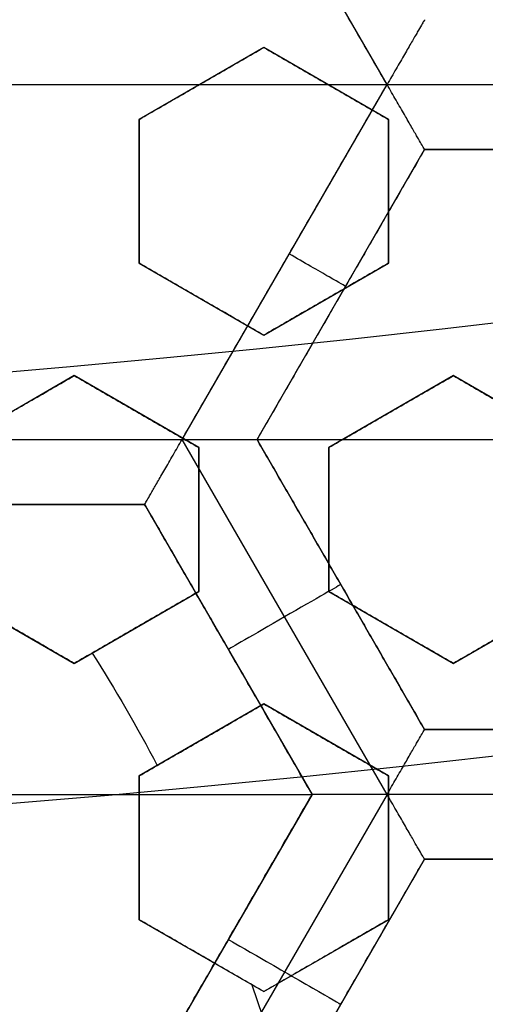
# Model space of a CAD drawing. Header units: centimetres. Extents: x -14.2 to 14.2, y -23.9 to 0.
# Tile 56 of 256: x 0.245 to 0.3347, y -22.9537 to -22.7641. Entities that reach past the tile are written whole.
import ezdxf

# ---------------------------------------------------------------- set-up
doc = ezdxf.new("R2010")
doc.units = ezdxf.units.CM
doc.layers.add('Default', color=7, linetype='Continuous', true_color=0x000000)

# ---------------------------------------------------------------- blocks, each defined once
blk = doc.blocks.new('Block 10')
at = {"layer": 'Default', "extrusion": (0, -1, 0)}
for centre, radius in [((0, 20, 11.64412469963), 3.056153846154), ((0, 20, 11.74393517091), 3.15), ((0, 20, 12.75), 3.15), ((0, 20, 12.8), 3.149999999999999), ((0, 20, 12.85), 3.15), ((0, 20, 13.5), 3), ((0, 20, 16.45), 3.05), ((0, 20, 16.45), 2.975), ((0, 20, 16.65), 3.05)]:
    blk.add_arc(centre, radius, 0, 180, dxfattribs=at)
at = {"layer": 'Default', "extrusion": (0, 1, 0)}
for centre, radius, end in [((0, 20, -11.821967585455), 3.149999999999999, 180), ((0, 20, -11.9), 3.15, 180), ((0, 20, -13.625), 3, 179.9999999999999), ((0, 20, -13.75), 3, 180), ((0, 20, -16.08611150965), 2.842130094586, 180), ((0, 20, -16.30510174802), 3.097618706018, 180), ((3.552713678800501e-16, 20, -16.41899023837), 3.15, 180), ((0, 20, -16.534495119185), 3.149999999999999, 180), ((0, 20, -16.55), 3.050000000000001, 180), ((0, 20, -16.55), 2.974999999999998, 180), ((0, 20, -16.65), 3.15, 180), ((0, 20, -16.65), 2.975, 180), ((0, 20, -16.7), 2.925, 180), ((0, 20, -16.7), 2.925, 180)]:
    blk.add_arc(centre, radius, 0, end, dxfattribs=at)

msp = doc.modelspace()

# ---------------------------------------------------------------- linework, layer by layer
at = {"layer": 'Default'}
for p, q in [((0.3157357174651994, -22.77656539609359, -4.352499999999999), (0.2762686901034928, -22.7082064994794, -4.352499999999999)), ((0.2920000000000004, -22.76940776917, -3.0982209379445), (0.2680000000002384, -22.78326417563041, -3.0982209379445)), ((0.3160000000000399, -22.78326417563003, -3.1046650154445), (0.2920000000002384, -22.76940776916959, -3.1046650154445)), ((0.1578663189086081, -22.77656593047, -4.3525), (0.315734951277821, -22.77656593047, -4.3525)), ((0.2762686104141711, -22.84492536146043, -4.352499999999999), (0.3157354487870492, -22.7765667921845, -4.352500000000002)), ((0.2800000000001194, -22.77633597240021, -3.124819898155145), (0.2800000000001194, -22.77633597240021, -3.071611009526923)), ((0.3040000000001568, -22.77633597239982, -3.131192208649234), (0.3040000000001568, -22.77633597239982, -3.077983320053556)), ((0.3157359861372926, -22.77656772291, -4.352499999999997), (0.3946658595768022, -22.77656772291, -4.352499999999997)), ((0.268, -22.78326417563, -3.089875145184), (0.268, -22.81097698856, -3.089875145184)), ((0.3160000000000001, -22.81097698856, -3.103073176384), (0.3160000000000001, -22.78326417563, -3.103073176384)), ((0.2907006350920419, -22.84492436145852, -4.306251), (0.3229506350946, -22.78906572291, -4.306251)), ((0.3229506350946, -22.78906572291, -4.306251), (0.3874506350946, -22.78906572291, -4.306251)), ((0.268, -22.797120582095, -3.116429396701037), (0.268, -22.797120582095, -3.063220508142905)), ((0.3160000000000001, -22.797120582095, -3.129624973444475), (0.3160000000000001, -22.797120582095, -3.076416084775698)), ((0.2680000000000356, -22.81097698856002, -3.0881675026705), (0.2919999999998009, -22.82483339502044, -3.0881675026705)), ((0.2920000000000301, -22.82483339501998, -3.0949214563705), (0.3159999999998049, -22.81097698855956, -3.0949214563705)), ((0.3068256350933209, -22.81699504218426, -4.340002), (0.3068256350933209, -22.81699504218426, -4.2725)), ((0.2799999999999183, -22.81790519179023, -3.114687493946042), (0.2799999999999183, -22.81790519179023, -3.061478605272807)), ((0.3039999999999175, -22.81790519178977, -3.12152439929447), (0.3039999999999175, -22.81790519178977, -3.068315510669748)), ((0.2555000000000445, -22.83262762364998, -3.0728548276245), (0.2315000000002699, -22.8464840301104, -3.0728548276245)), ((0.2795000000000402, -22.84648403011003, -3.0796802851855), (0.2555000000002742, -22.83262762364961, -3.0796802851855)), ((0.3285000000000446, -22.83262762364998, -3.0940492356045), (0.3045000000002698, -22.8464840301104, -3.0940492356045)), ((0.3525000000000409, -22.84648403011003, -3.10147095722), (0.3285000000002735, -22.83262762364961, -3.10147095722)), ((0.2675000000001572, -22.83955582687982, -3.106196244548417), (0.2675000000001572, -22.83955582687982, -3.052987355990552)), ((0.3165000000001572, -22.83955582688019, -3.120653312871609), (0.3165000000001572, -22.83955582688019, -3.067444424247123)), ((0.1973333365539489, -22.84492636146, -4.352499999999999), (0.2762674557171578, -22.84492636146, -4.352499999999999)), ((0.3157345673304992, -22.91328040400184, -4.3525), (0.2762697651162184, -22.84492536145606, -4.3525)), ((0.2907006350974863, -22.844924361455, -4.2725), (0.4197006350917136, -22.844924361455, -4.2725)), ((0.3229506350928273, -22.90078300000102, -4.306251), (0.2907006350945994, -22.84492436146, -4.306251)), ((0.2795, -22.87419684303, -3.078722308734), (0.2795, -22.84648403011, -3.078722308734)), ((0.3045, -22.84648403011, -3.0863510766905), (0.3045, -22.87419684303, -3.0863510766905)), ((0.20454968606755, -22.85742436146, -4.306251), (0.2690504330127, -22.85742436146, -4.306251)), ((0.2690500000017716, -22.85742436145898, -4.306251), (0.3012999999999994, -22.913283, -4.306251)), ((0.2795, -22.86034043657, -3.105255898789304), (0.2795, -22.86034043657, -3.052047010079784)), ((0.3045, -22.86034043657, -3.112885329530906), (0.3045, -22.86034043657, -3.059676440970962)), ((0.2315000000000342, -22.87419684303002, -3.063663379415), (0.2554999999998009, -22.88805324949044, -3.063663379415)), ((0.2555000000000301, -22.88805324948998, -3.070852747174), (0.2794999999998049, -22.87419684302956, -3.070852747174)), ((0.3045000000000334, -22.87419684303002, -3.0863510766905), (0.3284999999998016, -22.88805324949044, -3.0863510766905)), ((0.3068256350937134, -22.87285368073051, -4.340002), (0.3068256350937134, -22.87285368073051, -4.2725)), ((0.3285000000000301, -22.88805324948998, -3.0940492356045), (0.352499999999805, -22.87419684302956, -3.0940492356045)), ((0.2674999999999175, -22.88112504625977, -3.097457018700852), (0.2674999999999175, -22.88112504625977, -3.044248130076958)), ((0.3164999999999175, -22.88112504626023, -3.112885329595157), (0.3164999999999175, -22.88112504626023, -3.059676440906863)), ((0.2851750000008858, -22.88535368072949, -4.340002), (0.2851750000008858, -22.88535368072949, -4.2725)), ((0.2920000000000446, -22.89584747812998, -3.070852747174), (0.2680000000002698, -22.9097038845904, -3.070852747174)), ((0.3160000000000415, -22.90970388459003, -3.078722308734), (0.2920000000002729, -22.89584747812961, -3.078722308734)), ((0.3874506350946, -22.900783, -4.306251), (0.3229506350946, -22.900783, -4.306251)), ((0.2800000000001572, -22.90277568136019, -3.097457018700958), (0.2800000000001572, -22.90277568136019, -3.044248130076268)), ((0.3040000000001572, -22.90277568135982, -3.105255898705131), (0.3040000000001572, -22.90277568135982, -3.052047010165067)), ((0.268, -22.90970388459, -3.063663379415), (0.268, -22.93741669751, -3.063663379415)), ((0.3160000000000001, -22.93741669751, -3.0796802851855), (0.3160000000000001, -22.90970388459, -3.0796802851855)), ((0.1723000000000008, -22.913283, -4.2725), (0.3012999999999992, -22.913283, -4.2725)), ((0.3013002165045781, -22.91328262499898, -4.306251), (0.2690500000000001, -22.96914163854, -4.306251)), ((0.3157322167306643, -22.91328166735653, -4.3525), (0.2762661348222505, -22.98163892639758, -4.352500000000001)), ((0.3946668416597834, -22.913281, -4.352499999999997), (0.3157342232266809, -22.913281, -4.352499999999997)), ((0.268, -22.92356029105, -3.090171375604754), (0.268, -22.92356029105, -3.036962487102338)), ((0.3160000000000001, -22.92356029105, -3.106196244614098), (0.3160000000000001, -22.92356029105, -3.052987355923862)), ((0.3229476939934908, -22.92578009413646, -4.340001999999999), (0.2906972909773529, -22.98163943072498, -4.340002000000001)), ((0.2907006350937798, -22.98164136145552, -4.306251), (0.3229508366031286, -22.92578237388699, -4.306251)), ((0.32295021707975, -22.92578272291, -4.306251), (0.38745093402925, -22.92578272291, -4.306251)), ((0.2680000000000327, -22.93741669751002, -3.064707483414), (0.2919999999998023, -22.95127310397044, -3.064707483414)), ((0.2920000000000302, -22.95127310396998, -3.0728548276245), (0.3159999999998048, -22.93741669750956, -3.0728548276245)), ((0.2851752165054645, -22.94121194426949, -4.340002), (0.2851752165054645, -22.94121194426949, -4.2725)), ((0.2799999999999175, -22.94434490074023, -3.091242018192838), (0.2799999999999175, -22.94434490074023, -3.038033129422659)), ((0.3039999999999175, -22.94434490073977, -3.099455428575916), (0.3039999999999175, -22.94434490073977, -3.046246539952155))]:
    msp.add_line(p, q, dxfattribs=at)
at = {"layer": 'Default', "extrusion": (0, 0, -1)}
for centre, radius, start, end in [((0, -23.05, 3), 0.9, 90, 270), ((0, -23.05, 3.789997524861), 0.9, 90, 270), ((0, -23.05, 4.600000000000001), 0.8550000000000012, 90.00000000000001, 270), ((0, -23.05, 4.286758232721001), 0.835, 90.00000000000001, 270), ((0, -23.05, 4.3375), 0.82, 0, 180), ((0, -23.05, 4.295), 0.8074999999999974, 90, 270), ((0, -23.05, 4.3125), 0.795, 0, 180), ((0, -23.05, 4.178651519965), 0.775, 90.00000000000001, 180), ((0, -23.05, 4.2025), 0.7575000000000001, 0, 180), ((0, -23.05, 4.245), 0.7574999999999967, 90, 270), ((0, -23.05, 4.2725), 0.7275, 0, 180), ((0, -23.05, 3.125), 0.6775000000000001, 0, 180), ((0, -23.05, 3.135), 0.677500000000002, 0, 180), ((-4.440892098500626e-17, -23.05, 3.1075), 0.6725, 0, 180), ((-4.440892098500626e-17, -23.05, 3.145), 0.6725, 0, 180), ((-4.440892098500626e-17, -23.05, 4.2725), 0.6675, 0, 180), ((0, -23.05, 3.126519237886), 0.6125, 0, 180), ((0, -23.05, 3.1125), 0.6075, 0, 180), ((0, -23.05, 3.145), 0.6075, 0, 180), ((0, -23.05, 3.05), 0.6000000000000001, 90, 270), ((0, -23.05, 3.120895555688), 0.5500000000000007, 0, 180), ((0, -23.05, 3.040664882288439), 0.3065014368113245, 147.6626690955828, 152.3373309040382), ((0, -23.05, 3.040664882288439), 0.3065014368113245, 160.9486084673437, 180)]:
    msp.add_arc(centre, radius, start, end, dxfattribs=at)
at = {"layer": 'Default'}
for centre, radius, start, end in [((-8.96831017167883e-45, -23.05, -4.58), 0.8349999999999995, 270, 90), ((0, -23.05, -4.4333791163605), 0.8349999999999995, 270, 89.99999999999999), ((0, -23.05, -4.3125), 0.7825000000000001, 0, 180), ((0, -23.05, -4.207003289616), 0.775, 270, 90), ((0, -23.05, -4.192827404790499), 0.775, 270, 89.99999999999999), ((0, -23.05, -4.287500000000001), 0.7575000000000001, 0, 180), ((0, -23.05, -4.245), 0.7575000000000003, 0, 180), ((0, -23.05, -3.1), 0.7025000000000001, 0, 180), ((0, -23.05, -3.145), 0.6775000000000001, 0, 180), ((0, -23.05, -3.12625), 0.6724999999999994, 0, 180), ((0, -23.05, -4.3675), 0.6675, 0, 180), ((0, -23.05, -4.32), 0.6675000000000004, 0, 180), ((0, -23.05, -4.3975), 0.6375000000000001, 0, 180), ((0, -23.05, -3.1075), 0.6367740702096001, 0, 180), ((-4.440892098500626e-17, -23.05, -3.145), 0.6231698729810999, 0, 180), ((0, -23.05, -4.378480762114), 0.6075, 0, 180), ((0, -23.05, -4.3975), 0.6075, 0, 180), ((0, -23.05, -4.387990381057), 0.6074999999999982, 0, 180), ((0, -23.05, -3.12875), 0.6074999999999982, 0, 180), ((0, -23.05, -3), 0.6000000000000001, 270, 90), ((0, -23.05, -3.1), 0.6000000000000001, 270, 90), ((0, -23.05, -3.1125), 0.55, 0, 180), ((-5.000444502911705e-14, -23.05, -3.129291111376), 0.55000000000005, 0, 180)]:
    msp.add_arc(centre, radius, start, end, dxfattribs=at)
at = {"layer": 'Default', "extrusion": (0.5000000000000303, 0.8660254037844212, 0)}
msp.add_arc((-11.6617183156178, -4.340002, -19.60488071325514), 0.01249800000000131, 180, 270.0022091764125, dxfattribs=at)
at = {"layer": 'Default', "extrusion": (-0.5000000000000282, 0.8660254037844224, -8.881784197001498e-15)}
msp.add_arc((11.18320604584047, -4.340002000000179, -19.96188496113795), 0.0124979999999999, 180.0000000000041, 4.071761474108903e-12, dxfattribs=at)
at = {"layer": 'Default', "extrusion": (-0.5000000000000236, -0.866025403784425, 0)}
msp.add_arc((11.73007295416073, -4.340002, 19.72508260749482), 0.01249800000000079, 179.9999999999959, 359.999999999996, dxfattribs=at)
at = {"layer": 'Default'}
for points, degree in [([(-4.096018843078e-09, -22.15000495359, -4.579995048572), (0.0235431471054, -22.15000495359, -4.579995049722), (0.07063544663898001, -22.15184318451, -4.579973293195), (0.1409862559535, -22.16017569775, -4.579982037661), (0.2102233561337, -22.17394612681, -4.579979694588), (0.2783909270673, -22.19316196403, -4.579980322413), (0.3447773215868, -22.21765944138, -4.579980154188), (0.4089202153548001, -22.24722175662, -4.579980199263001), (0.4707621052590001, -22.28185098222, -4.579980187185), (0.5295038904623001, -22.32110534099, -4.579980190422), (0.5850604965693, -22.36488898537, -4.579980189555), (0.6370893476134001, -22.4129891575, -4.579980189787), (0.6850100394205, -22.46482907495, -4.579980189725), (0.7288631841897, -22.52044148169, -4.579980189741), (0.7681839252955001, -22.57930260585, -4.579980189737), (0.8026905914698, -22.64090902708, -4.579980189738), (0.8323654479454, -22.70527023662, -4.579980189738), (0.8568215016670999, -22.77157842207, -4.579980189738), (0.8760232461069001, -22.83963047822, -4.579980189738), (0.8898444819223, -22.90913392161, -4.579980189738), (0.8981408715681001, -22.97924562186, -4.579980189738), (0.9009294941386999, -23.04999944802, -4.579980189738), (0.8981411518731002, -23.120750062, -4.579980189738), (0.8898450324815, -23.19086321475, -4.579980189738), (0.8760234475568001, -23.26036834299, -4.579980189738), (0.8568232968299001, -23.32841603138, -4.579980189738), (0.8323660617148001, -23.39472852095, -4.579980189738), (0.8026916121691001, -23.45908876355, -4.579980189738), (0.7681862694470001, -23.52069365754, -4.579980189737), (0.7288638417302, -23.57955763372, -4.579980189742), (0.6850126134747, -23.63516781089, -4.579980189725), (0.6370916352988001, -23.68700868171, -4.579980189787), (0.5850613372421, -23.73511020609, -4.579980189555), (0.5295085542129, -23.77889124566, -4.579980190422), (0.4707636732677, -23.81814817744, -4.579980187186), (0.4089218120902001, -23.85277733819, -4.579980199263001), (0.3447812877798, -23.88233894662, -4.579980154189), (0.2783916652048, -23.90683785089, -4.579980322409), (0.2102250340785, -23.9260534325, -4.579979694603), (0.1409877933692, -23.93982409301, -4.579982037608), (0.07063561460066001, -23.94815682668, -4.579973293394), (0.02354317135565, -23.94999504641, -4.579995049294), (4.096019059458e-09, -23.94999504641, -4.579995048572)], 3), ([(-5.339996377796e-09, -22.17000645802, -4.599993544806), (0.02306651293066, -22.17000645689, -4.599993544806), (0.06904166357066, -22.17182974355, -4.600002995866), (0.1378559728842, -22.17996648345, -4.59999919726), (0.2055461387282, -22.19343352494, -4.600000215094), (0.2722006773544, -22.21222166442, -4.599999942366), (0.3371088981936, -22.23617422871, -4.600000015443), (0.3998249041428, -22.26507881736, -4.599999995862), (0.4602915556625, -22.2989380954, -4.600000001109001), (0.517726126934, -22.33731897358, -4.599999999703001), (0.5720472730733, -22.38012900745, -4.600000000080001), (0.6229187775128, -22.42715937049, -4.599999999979), (0.6697729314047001, -22.47784557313, -4.600000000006), (0.7126508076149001, -22.53222120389, -4.599999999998), (0.7510967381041, -22.58977287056, -4.600000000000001), (0.7848356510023, -22.65000854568, -4.600000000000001), (0.8138506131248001, -22.71293852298, -4.600000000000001), (0.8377625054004, -22.77777137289, -4.600000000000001), (0.8565371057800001, -22.84430942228, -4.600000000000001), (0.8700509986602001, -22.91226725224, -4.600000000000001), (0.8781627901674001, -22.98081882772, -4.600000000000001), (0.8808894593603, -23.04999872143, -4.600000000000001), (0.8781631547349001, -23.11917592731, -4.600000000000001), (0.8700516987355, -23.18772887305, -4.600000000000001), (0.8565375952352, -23.25568824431, -4.600000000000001), (0.8377644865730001, -23.32222251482, -4.600000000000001), (0.8138516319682, -23.38705922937, -4.600000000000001), (0.7848371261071, -23.44998837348, -4.600000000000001), (0.7510995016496, -23.51022269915, -4.600000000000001), (0.7126521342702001, -23.56777698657, -4.599999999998), (0.6697761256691, -23.62215059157, -4.600000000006), (0.6229218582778, -23.67283766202, -4.599999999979), (0.5720491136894, -23.71986933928, -4.600000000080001), (0.5177314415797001, -23.76267714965, -4.599999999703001), (0.4602938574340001, -23.80106061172, -4.600000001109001), (0.3998271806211, -23.83491993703, -4.599999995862), (0.3371134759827, -23.86382390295, -4.600000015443), (0.2722021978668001, -23.88777789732, -4.599999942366), (0.205548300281, -23.90656593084, -4.600000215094), (0.13785759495, -23.92003330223, -4.59999919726), (0.06904173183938, -23.92817027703, -4.600002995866), (0.02306648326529, -23.92999354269, -4.599993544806), (5.339996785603e-09, -23.92999354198, -4.599993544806)], 3), ([(0.3157351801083, -22.77656632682, -4.3525), (0.29600159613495, -22.74238641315, -4.3525), (0.2762680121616, -22.70820649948, -4.3525)], 2), ([(0.3229506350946, -22.76406693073, -4.340002), (0.3229506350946, -22.76406693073, -4.340857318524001), (0.322851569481, -22.76424805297, -4.342582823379), (0.3223872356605, -22.76504848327, -4.34508791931), (0.3216091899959, -22.76639707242, -4.347437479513), (0.3205119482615, -22.7682974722, -4.349517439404), (0.3191185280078, -22.77071028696, -4.351174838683), (0.3174960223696, -22.77352326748, -4.352248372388), (0.3163276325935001, -22.77554016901, -4.3525), (0.3157351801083, -22.77656632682, -4.3525)], 3), ([(0.268, -22.78326417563, -3.119939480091), (0.2705861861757, -22.78177104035, -3.120990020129), (0.2758122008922, -22.77875379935, -3.123114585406), (0.2838115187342, -22.77413539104, -3.126371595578), (0.2892525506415, -22.7709940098, -3.128590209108), (0.292, -22.76940776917, -3.129711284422)], 3), ([(0.268, -22.78326417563, -3.066730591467), (0.2705849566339, -22.78177175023, -3.06778063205), (0.2758093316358, -22.77875545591, -3.069904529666), (0.2838085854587, -22.77413708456, -3.073161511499), (0.289251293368, -22.77099473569, -3.075380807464), (0.292, -22.76940776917, -3.076502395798)], 3), ([(0.292, -22.76940776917, -3.076502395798), (0.292, -22.76940776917, -3.10310684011), (0.292, -22.76940776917, -3.129711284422)], 2), ([(0.292, -22.76940776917, -3.129711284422), (0.2946656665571, -22.77094679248, -3.130022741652), (0.2999975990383, -22.77402518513, -3.13066930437), (0.3079951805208, -22.77864259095, -3.131708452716), (0.3133312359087, -22.78172336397, -3.132447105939), (0.3160000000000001, -22.78326417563, -3.132827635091)], 3), ([(0.292, -22.76940776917, -3.076502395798), (0.2946661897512, -22.77094709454, -3.076813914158), (0.2999988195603, -22.7740258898, -3.077460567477), (0.3079964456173, -22.77864332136, -3.078499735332), (0.3133317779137, -22.78172367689, -3.079238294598), (0.3160000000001, -22.78326417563, -3.079618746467)], 3), ([(0.2762680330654, -22.84492536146, -4.3525), (0.29600160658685, -22.81074584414, -4.3525), (0.3157351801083, -22.77656632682, -4.3525)], 2), ([(0.3229506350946, -22.78906572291, -4.340002), (0.3229506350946, -22.78906572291, -4.340857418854), (0.3228483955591, -22.78888863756, -4.34258304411), (0.3223853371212, -22.78808660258, -4.345087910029), (0.3216070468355, -22.78673854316, -4.347437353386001), (0.3205098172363, -22.7848381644, -4.349517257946), (0.3191171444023, -22.78242569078, -4.351174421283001), (0.3174929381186, -22.77961357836, -4.352248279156), (0.3163283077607, -22.77759365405, -4.3525), (0.3157351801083, -22.77656632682, -4.3525)], 3), ([(0.268, -22.78326417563, -3.066730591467), (0.268, -22.78326417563, -3.093335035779), (0.268, -22.78326417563, -3.119939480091)], 2), ([(0.268, -22.81097698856, -3.113019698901), (0.268, -22.80798916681, -3.11374353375), (0.268, -22.80195272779, -3.115221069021), (0.268, -22.79272811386, -3.117524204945), (0.268, -22.78644042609, -3.119123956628), (0.268, -22.78326417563, -3.119939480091)], 3), ([(0.2680000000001, -22.81097698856, -3.059810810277), (0.2680000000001, -22.80798654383, -3.060535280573), (0.268, -22.80194661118, -3.062013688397), (0.268, -22.79272180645, -3.064316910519), (0.268, -22.78643772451, -3.065915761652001), (0.268, -22.78326417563, -3.066730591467)], 3), ([(0.3160000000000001, -22.78326417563, -3.132827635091), (0.3160000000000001, -22.7864078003, -3.132089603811), (0.3160000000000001, -22.79265198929, -3.130638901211), (0.3160000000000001, -22.80188037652, -3.128540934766), (0.3160000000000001, -22.80795816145, -3.127190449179), (0.3160000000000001, -22.81097698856, -3.126527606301)], 3), ([(0.3160000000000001, -22.78326417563, -3.132827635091), (0.31600000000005, -22.78326417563, -3.106223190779), (0.3160000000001, -22.78326417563, -3.079618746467)], 2), ([(0.3160000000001, -22.78326417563, -3.079618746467), (0.3160000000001, -22.78640985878, -3.078880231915), (0.316, -22.79265679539, -3.077428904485), (0.316, -22.8018850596, -3.075330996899), (0.3160000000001, -22.80796016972, -3.0739811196), (0.3160000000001, -22.81097698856, -3.073318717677)], 3), ([(0.3229506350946, -22.78906572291, -4.340002), (0.3068256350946, -22.816995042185, -4.340002), (0.2907006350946, -22.84492436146, -4.340002)], 2), ([(0.3229506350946, -22.78906572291, -4.2725), (0.3068256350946, -22.816995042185, -4.2725), (0.2907006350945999, -22.84492436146, -4.2725)], 2), ([(0.3874506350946, -22.78906572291, -4.340002), (0.3552006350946, -22.78906572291, -4.340002), (0.3229506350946, -22.78906572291, -4.340002)], 2), ([(0.3229506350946, -22.78906572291, -4.340002), (0.3229506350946, -22.78906572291, -4.306251), (0.3229506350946, -22.78906572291, -4.2725)], 2), ([(0.3229506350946, -22.78906572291, -4.2725), (0.3552006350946, -22.78906572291, -4.2725), (0.3874506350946, -22.78906572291, -4.2725)], 2), ([(0.2680000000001, -22.81097698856, -3.059810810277), (0.26800000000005, -22.81097698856, -3.086415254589), (0.268, -22.81097698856, -3.113019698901)], 2), ([(0.292, -22.82483339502, -3.116524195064), (0.2893280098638, -22.82329072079, -3.11609692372), (0.2839876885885, -22.82020748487, -3.115267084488), (0.2759915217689, -22.8155908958, -3.114098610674), (0.2706630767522, -22.81251451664, -3.113370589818), (0.268, -22.81097698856, -3.113019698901)], 3), ([(0.2920000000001, -22.82483339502, -3.06331530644), (0.2893271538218, -22.82329022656, -3.062887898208), (0.283985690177, -22.82020633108, -3.062057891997), (0.275989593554, -22.81558978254, -3.060889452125), (0.2706622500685, -22.81251403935, -3.060161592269), (0.2680000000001, -22.81097698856, -3.059810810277)], 3), ([(0.3160000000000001, -22.81097698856, -3.126527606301), (0.3132810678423, -22.81254676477, -3.125393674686), (0.3078780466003, -22.81566620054, -3.123140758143), (0.2998776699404, -22.82028522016, -3.119806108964), (0.2946142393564, -22.82332406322, -3.117613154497), (0.292, -22.82483339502, -3.116524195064)], 3), ([(0.3160000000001, -22.81097698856, -3.073318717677), (0.3132819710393, -22.81254624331, -3.072185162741), (0.3078801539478, -22.81566498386, -3.069932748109), (0.299879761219, -22.82028401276, -3.066598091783), (0.2946151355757, -22.82332354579, -3.064404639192), (0.2920000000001, -22.82483339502, -3.06331530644)], 3), ([(0.3160000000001, -22.81097698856, -3.073318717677), (0.31600000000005, -22.81097698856, -3.099923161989), (0.3160000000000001, -22.81097698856, -3.126527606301)], 2), ([(0.2920000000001, -22.82483339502, -3.06331530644), (0.29200000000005, -22.82483339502, -3.089919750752), (0.292, -22.82483339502, -3.116524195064)], 2), ([(0.2315, -22.84648403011, -3.094506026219), (0.2340894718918, -22.84498899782, -3.095573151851), (0.2393198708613, -22.84196922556, -3.097729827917), (0.2473199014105, -22.83735040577, -3.101032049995), (0.2527561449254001, -22.83421178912, -3.103278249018), (0.2555, -22.83262762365, -3.104412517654)], 3), ([(0.2315000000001, -22.84648403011, -3.041297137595), (0.2340879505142, -22.84498987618, -3.042363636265), (0.2393163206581, -22.84197127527, -3.044519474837), (0.2473162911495, -22.83735249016, -3.04782167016), (0.2527545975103, -22.83421268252, -3.050068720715), (0.2555000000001, -22.83262762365, -3.05120362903)], 3), ([(0.2555, -22.83262762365, -3.104412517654), (0.2581592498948, -22.83416294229, -3.104787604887), (0.2634825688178, -22.83723636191, -3.105565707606), (0.2714775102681, -22.8418522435, -3.106813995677), (0.276823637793, -22.84493883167, -3.107700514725), (0.2795, -22.84648403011, -3.108156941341)], 3), ([(0.2555, -22.83262762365, -3.104412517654), (0.25550000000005, -22.83262762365, -3.077808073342), (0.2555000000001, -22.83262762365, -3.05120362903)], 2), ([(0.2555000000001, -22.83262762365, -3.05120362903), (0.2581603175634, -22.83416355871, -3.051578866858), (0.2634850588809, -22.83723779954, -3.052357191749), (0.2714800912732, -22.84185373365, -3.053605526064), (0.2768247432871, -22.84493946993, -3.054491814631), (0.2795000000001, -22.84648403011, -3.054948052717)], 3), ([(0.3045, -22.84648403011, -3.115620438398), (0.3071357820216, -22.84496226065, -3.116725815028), (0.3124279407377, -22.84190683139, -3.118945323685), (0.3204284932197, -22.83728771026, -3.12230105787), (0.3258026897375, -22.83418491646, -3.124555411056), (0.3285, -22.83262762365, -3.125686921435)], 3), ([(0.3045000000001, -22.84648403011, -3.062411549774), (0.3071352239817, -22.84496258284, -3.063516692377), (0.3124266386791, -22.84190758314, -3.065735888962), (0.320427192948, -22.83728846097, -3.069091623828), (0.325802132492, -22.83418523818, -3.07134628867), (0.3285000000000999, -22.83262762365, -3.072478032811)], 3), ([(0.3285, -22.83262762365, -3.125686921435), (0.331146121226, -22.83415536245, -3.126183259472), (0.3364519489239, -22.8372186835, -3.12719921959), (0.3444464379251, -22.84183430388, -3.128790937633), (0.3498103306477, -22.84493114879, -3.129898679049), (0.3525, -22.84648403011, -3.130463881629)], 3), ([(0.3285, -22.83262762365, -3.125686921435), (0.32850000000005, -22.83262762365, -3.099082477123), (0.3285000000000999, -22.83262762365, -3.072478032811)], 2), ([(0.3285000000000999, -22.83262762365, -3.072478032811), (0.3311473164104, -22.83415605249, -3.072974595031), (0.3364547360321, -22.83722029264, -3.073990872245), (0.3444492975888, -22.84183595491, -3.07558263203), (0.349811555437, -22.84493185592, -3.0766900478), (0.3525000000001, -22.84648403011, -3.077254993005)], 3), ([(0.1973327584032, -22.84492536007, -4.352499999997), (0.2368003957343, -22.844925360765, -4.3524999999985), (0.2762680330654, -22.84492536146, -4.3525)], 2), ([(0.2690508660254, -22.85742386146, -4.340002), (0.2690508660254, -22.85742386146, -4.340857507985), (0.2691586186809, -22.85724747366, -4.342583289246), (0.2696195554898, -22.85644500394, -4.345088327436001), (0.2703984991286, -22.85509688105, -4.347437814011), (0.271495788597, -22.85319623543, -4.349517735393), (0.272888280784, -22.85078365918, -4.351174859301), (0.2745140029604, -22.84797074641, -4.35224851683), (0.2756748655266, -22.84595275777, -4.3525), (0.2762680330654, -22.84492536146, -4.3525)], 3), ([(0.2762680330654, -22.84492536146, -4.3525), (0.2774542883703, -22.84492536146, -4.3525), (0.2797860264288, -22.84492389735, -4.352248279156), (0.2830334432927, -22.84492448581, -4.351174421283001), (0.2858190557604, -22.84492432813, -4.349517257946), (0.2880134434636, -22.84492437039, -4.347437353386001), (0.2895700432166, -22.84492435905, -4.345087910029), (0.2904961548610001, -22.84492436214, -4.34258304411), (0.2907006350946, -22.84492436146, -4.340857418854), (0.2907006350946, -22.84492436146, -4.340002)], 3), ([(0.2907006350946, -22.84492436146, -4.340002), (0.3068256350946, -22.87285368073, -4.340002), (0.3229506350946, -22.900783, -4.340002)], 2), ([(0.2907006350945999, -22.84492436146, -4.2725), (0.2907006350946, -22.84492436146, -4.306251), (0.2907006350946, -22.84492436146, -4.340002)], 2), ([(0.3229506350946, -22.900783, -4.2725), (0.3068256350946, -22.87285368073, -4.2725), (0.2907006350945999, -22.84492436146, -4.2725)], 2), ([(0.2795000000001, -22.84648403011, -3.054948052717), (0.27950000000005, -22.84648403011, -3.081552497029), (0.2795, -22.84648403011, -3.108156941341)], 2), ([(0.2795, -22.84648403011, -3.108156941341), (0.2795, -22.84961806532, -3.107485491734), (0.2795, -22.85584940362, -3.106170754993), (0.2795, -22.86507568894, -3.10428589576), (0.2795, -22.87116746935, -3.103083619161), (0.2795, -22.87419684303, -3.102496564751)], 3), ([(0.2795000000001, -22.84648403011, -3.054948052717), (0.2795000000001, -22.84962065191, -3.054276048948), (0.2795, -22.85585544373, -3.052960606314), (0.2795, -22.86508155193, -3.051075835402), (0.2795000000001, -22.87116998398, -3.049874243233), (0.2795000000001, -22.87419684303, -3.049287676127)], 3), ([(0.3045000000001, -22.84648403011, -3.062411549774), (0.30450000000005, -22.84648403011, -3.089015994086), (0.3045, -22.84648403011, -3.115620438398)], 2), ([(0.3045, -22.87419684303, -3.110290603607), (0.3045, -22.8711575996, -3.110843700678), (0.3045, -22.86505263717, -3.111976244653), (0.3045, -22.85582437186, -3.1137514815), (0.3045, -22.84960732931, -3.114988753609), (0.3045, -22.84648403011, -3.115620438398)], 3), ([(0.3045000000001, -22.87419684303, -3.057081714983), (0.3045000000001, -22.87115555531, -3.057635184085), (0.3045, -22.86504787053, -3.058768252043), (0.3045, -22.85581947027, -3.060543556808), (0.3045000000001, -22.84960523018, -3.061780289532), (0.3045000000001, -22.84648403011, -3.062411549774)], 3), ([(0.2690508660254, -22.85742386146, -4.340002), (0.23680011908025, -22.85742393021, -4.340002), (0.2045493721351, -22.85742399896, -4.340002)], 2), ([(0.20455, -22.85742436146, -4.2725), (0.2368, -22.85742436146, -4.2725), (0.26905, -22.85742436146, -4.2725)], 2), ([(0.2690508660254, -22.85742386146, -4.340002), (0.2690504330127, -22.85742411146, -4.306251), (0.26905, -22.85742436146, -4.2725)], 2), ([(0.26905, -22.85742436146, -4.2725), (0.285175, -22.88535368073, -4.2725), (0.3013, -22.913283, -4.2725)], 2), ([(0.3013008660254, -22.9132825, -4.340002), (0.2851758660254, -22.88535318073, -4.340002), (0.2690508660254, -22.85742386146, -4.340002)], 2), ([(0.2555, -22.88805324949, -3.092417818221), (0.2528138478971, -22.88650239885, -3.091894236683), (0.2474547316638, -22.88340831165, -3.09087692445), (0.2394630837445, -22.87879433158, -3.089443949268), (0.2341509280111, -22.87572735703, -3.088549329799), (0.2315, -22.87419684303, -3.088117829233)], 3), ([(0.2555000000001, -22.88805324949, -3.039208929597), (0.2528119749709, -22.88650131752, -3.03868498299), (0.247450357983, -22.88340578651, -3.037667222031), (0.2394588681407, -22.8787918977, -3.036234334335), (0.234149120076, -22.87572631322, -3.035340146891), (0.2315000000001, -22.87419684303, -3.034908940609)], 3), ([(0.2795, -22.87419684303, -3.102496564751), (0.276807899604, -22.87575112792, -3.101365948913), (0.271440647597, -22.87884991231, -3.099111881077), (0.2634399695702, -22.88346910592, -3.095752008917), (0.2581409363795, -22.88652850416, -3.093526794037), (0.2555, -22.88805324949, -3.092417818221)], 3), ([(0.2795000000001, -22.87419684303, -3.049287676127), (0.2768084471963, -22.87575081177, -3.048157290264), (0.2714419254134, -22.87884917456, -3.045903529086), (0.2634412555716, -22.88346836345, -3.042543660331), (0.2581414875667, -22.88652818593, -3.040318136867), (0.2555000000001, -22.88805324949, -3.039208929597)], 3), ([(0.2795000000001, -22.87419684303, -3.049287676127), (0.27950000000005, -22.87419684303, -3.075892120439), (0.2795, -22.87419684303, -3.102496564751)], 2), ([(0.3045000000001, -22.87419684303, -3.057081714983), (0.30450000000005, -22.87419684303, -3.083686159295), (0.3045, -22.87419684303, -3.110290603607)], 2), ([(0.3285, -22.88805324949, -3.115620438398), (0.3257969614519, -22.88649264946, -3.114989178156), (0.3204152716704, -22.88338552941, -3.113752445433), (0.312423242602, -22.87877132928, -3.111977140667), (0.3071338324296, -22.87571748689, -3.110844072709), (0.3045, -22.87419684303, -3.110290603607)], 3), ([(0.3285000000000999, -22.88805324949, -3.062411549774), (0.3257951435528, -22.88649159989, -3.061779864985), (0.3204110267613, -22.88338307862, -3.060542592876), (0.3124191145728, -22.87876894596, -3.058767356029), (0.3071320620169, -22.87571646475, -3.057634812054), (0.3045000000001, -22.87419684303, -3.057081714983)], 3), ([(0.3525, -22.87419684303, -3.125686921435), (0.349802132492, -22.87575445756, -3.124555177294), (0.3444271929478, -22.87885768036, -3.122300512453), (0.3364266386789, -22.88347680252, -3.118944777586), (0.3311352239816, -22.88653180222, -3.116725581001), (0.3285, -22.88805324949, -3.115620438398)], 3), ([(0.3525000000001, -22.87419684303, -3.072478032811), (0.3498026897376, -22.87575413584, -3.071346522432), (0.34442849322, -22.87885692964, -3.069092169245), (0.3364279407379, -22.88347605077, -3.06573643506), (0.3311357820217, -22.88653148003, -3.063516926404), (0.3285000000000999, -22.88805324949, -3.062411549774)], 3), ([(0.2555000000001, -22.88805324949, -3.039208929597), (0.25550000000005, -22.88805324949, -3.065813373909), (0.2555, -22.88805324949, -3.092417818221)], 2), ([(0.3285000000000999, -22.88805324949, -3.062411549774), (0.32850000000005, -22.88805324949, -3.089015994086), (0.3285, -22.88805324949, -3.115620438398)], 2), ([(0.268, -22.90970388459, -3.092417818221), (0.2706414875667, -22.90817882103, -3.093527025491), (0.2759412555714, -22.90511899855, -3.095752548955), (0.2839419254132, -22.90049980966, -3.09911241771), (0.2893084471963, -22.89740144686, -3.101366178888), (0.292, -22.89584747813, -3.102496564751)], 3), ([(0.2680000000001, -22.90970388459, -3.039208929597), (0.2706409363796, -22.90817913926, -3.040317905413), (0.2759399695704, -22.90511974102, -3.042543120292), (0.2839406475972, -22.90050054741, -3.045902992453), (0.289307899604, -22.89740176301, -3.048157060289), (0.2920000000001, -22.89584747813, -3.049287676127)], 3), ([(0.2920000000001, -22.89584747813, -3.049287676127), (0.29200000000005, -22.89584747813, -3.075892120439), (0.292, -22.89584747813, -3.102496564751)], 2), ([(0.292, -22.89584747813, -3.102496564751), (0.2946213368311, -22.89736090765, -3.103083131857), (0.2998940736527, -22.90040512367, -3.104284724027), (0.3078841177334, -22.90501817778, -3.106169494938), (0.3132836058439, -22.90813557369, -3.107484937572), (0.3160000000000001, -22.90970388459, -3.108156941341)], 3), ([(0.2920000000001, -22.89584747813, -3.049287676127), (0.2946235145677, -22.89736216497, -3.049874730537), (0.2998991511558, -22.90040805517, -3.051077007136), (0.3078893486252, -22.90502119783, -3.052961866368), (0.3132858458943, -22.90813686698, -3.05427660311), (0.3160000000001, -22.90970388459, -3.054948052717)], 3), ([(0.3157338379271, -22.91328166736, -4.352499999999), (0.3163269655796, -22.91225434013, -4.352499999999), (0.3174935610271, -22.91023548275, -4.352248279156), (0.3191169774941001, -22.90742294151, -4.351174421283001), (0.3205098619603, -22.9050105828, -4.349517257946), (0.3216070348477, -22.90311017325, -4.347437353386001), (0.3223853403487, -22.90176212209, -4.345087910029), (0.3228483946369, -22.90096008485, -4.34258304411), (0.3229506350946, -22.900783, -4.340857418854), (0.3229506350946, -22.900783, -4.340002)], 3), ([(0.3229506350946, -22.900783, -4.340002), (0.3552006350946, -22.900783, -4.340002), (0.3874506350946, -22.900783, -4.340002)], 2), ([(0.3874506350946, -22.900783, -4.2725), (0.3552006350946, -22.900783, -4.2725), (0.3229506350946, -22.900783, -4.2725)], 2), ([(0.3229506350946, -22.900783, -4.2725), (0.3229506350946, -22.900783, -4.306251), (0.3229506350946, -22.900783, -4.340002)], 2), ([(0.2680000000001, -22.90970388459, -3.039208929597), (0.26800000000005, -22.90970388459, -3.065813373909), (0.268, -22.90970388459, -3.092417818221)], 2), ([(0.268, -22.93741669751, -3.088117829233), (0.268, -22.93435775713, -3.088549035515), (0.268, -22.92822658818, -3.08944322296), (0.268, -22.91899881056, -3.090876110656), (0.268, -22.91280774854, -3.091893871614), (0.268, -22.90970388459, -3.092417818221)], 3), ([(0.2680000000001, -22.93741669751, -3.034908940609), (0.2680000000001, -22.93435566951, -3.035340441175), (0.268, -22.92822172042, -3.036235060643), (0.268, -22.91899376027, -3.037668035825), (0.2680000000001, -22.91280558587, -3.038685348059), (0.2680000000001, -22.90970388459, -3.039208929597)], 3), ([(0.3160000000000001, -22.90970388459, -3.108156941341), (0.3160000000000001, -22.91279300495, -3.107700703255), (0.3160000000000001, -22.91896447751, -3.106814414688), (0.3160000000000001, -22.92819634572, -3.105566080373), (0.3160000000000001, -22.93434482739, -3.104787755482), (0.3160000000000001, -22.93741669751, -3.104412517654)], 3), ([(0.3160000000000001, -22.90970388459, -3.108156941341), (0.31600000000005, -22.90970388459, -3.081552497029), (0.3160000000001, -22.90970388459, -3.054948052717)], 2), ([(0.3160000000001, -22.90970388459, -3.054948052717), (0.3160000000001, -22.91279428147, -3.054491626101), (0.316, -22.9189674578, -3.053605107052), (0.316, -22.928199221, -3.052356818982), (0.3160000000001, -22.93434606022, -3.051578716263), (0.3160000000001, -22.93741669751, -3.05120362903)], 3), ([(0.26905, -22.96914163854, -4.340002), (0.2851754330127, -22.94121206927, -4.340002), (0.3013008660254, -22.9132825, -4.340002)], 2), ([(0.3013, -22.913283, -4.2725), (0.285175, -22.94121231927, -4.2725), (0.26905, -22.96914163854, -4.2725)], 2), ([(0.3013008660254, -22.9132825, -4.340002), (0.3013004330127, -22.91328275, -4.306251), (0.3013, -22.913283, -4.2725)], 2), ([(0.3157338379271, -22.91328166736, -4.352499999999), (0.3145490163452, -22.91328166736, -4.352500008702), (0.3122178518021, -22.91327776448, -4.352248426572), (0.3089705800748, -22.91327932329, -4.351174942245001), (0.3061841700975, -22.91327894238, -4.349517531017), (0.3039897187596, -22.9132789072, -4.347437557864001), (0.3024327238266, -22.91327942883, -4.345087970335), (0.3015074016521, -22.91327737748, -4.342582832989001), (0.3013008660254, -22.9132825, -4.340857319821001), (0.3013008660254, -22.9132825, -4.340002)], 3), ([(0.3229497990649, -22.9257813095, -4.340002), (0.3229497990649, -22.9257813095, -4.340857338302), (0.3228454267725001, -22.92560088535, -4.342582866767), (0.3223832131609, -22.92480016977, -4.345087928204), (0.3216046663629, -22.92345170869, -4.347437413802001), (0.3205074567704, -22.92155133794, -4.349517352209), (0.3191146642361, -22.91913872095, -4.351174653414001), (0.3174902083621, -22.91632594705, -4.352248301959), (0.3163266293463, -22.91430841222, -4.352499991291), (0.3157338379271, -22.91328166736, -4.352499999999)], 3), ([(0.2906997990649, -22.98164087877, -4.340002), (0.3068247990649, -22.953711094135, -4.340002), (0.3229497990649, -22.9257813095, -4.340002)], 2), ([(0.2907006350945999, -22.98164136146, -4.2725), (0.3068256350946, -22.953712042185, -4.2725), (0.3229506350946, -22.92578272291, -4.2725)], 2), ([(0.3874512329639, -22.925781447, -4.340002), (0.3552005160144, -22.92578137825, -4.340002), (0.3229497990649, -22.9257813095, -4.340002)], 2), ([(0.3229497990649, -22.9257813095, -4.340002), (0.32295021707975, -22.925782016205, -4.306251), (0.3229506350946, -22.92578272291, -4.2725)], 2), ([(0.3229506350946, -22.92578272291, -4.2725), (0.3552006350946, -22.92578272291, -4.2725), (0.3874506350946, -22.92578272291, -4.2725)], 2), ([(0.2680000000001, -22.93741669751, -3.034908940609), (0.26800000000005, -22.93741669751, -3.061513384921), (0.268, -22.93741669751, -3.088117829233)], 2), ([(0.292, -22.95127310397, -3.094506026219), (0.2892541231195, -22.94968777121, -3.09374407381), (0.2838153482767, -22.94654769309, -3.092254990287), (0.275830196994, -22.94193746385, -3.090129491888), (0.2705939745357, -22.9389143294, -3.088777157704), (0.268, -22.93741669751, -3.088117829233)], 3), ([(0.2920000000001, -22.95127310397, -3.041297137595), (0.2892508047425, -22.94968585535, -3.040534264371), (0.2838075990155, -22.94654321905, -3.039044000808), (0.2758227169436, -22.94193314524, -3.036918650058), (0.2705907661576, -22.93891247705, -3.035567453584), (0.2680000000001, -22.93741669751, -3.034908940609)], 3), ([(0.3160000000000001, -22.93741669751, -3.104412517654), (0.3132545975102, -22.93900175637, -3.103277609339), (0.3078162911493, -22.94214156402, -3.101030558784), (0.2998163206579, -22.94676034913, -3.097728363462), (0.2945879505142, -22.94977895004, -3.095572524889), (0.292, -22.95127310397, -3.094506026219)], 3), ([(0.3160000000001, -22.93741669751, -3.05120362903), (0.3132561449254, -22.93900086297, -3.050069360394), (0.3078199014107, -22.94213947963, -3.04782316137), (0.2998198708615, -22.94675829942, -3.044520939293), (0.2945894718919, -22.94977807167, -3.042364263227), (0.2920000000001, -22.95127310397, -3.041297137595)], 3), ([(0.3160000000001, -22.93741669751, -3.05120362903), (0.31600000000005, -22.93741669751, -3.077808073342), (0.3160000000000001, -22.93741669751, -3.104412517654)], 2), ([(0.2920000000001, -22.95127310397, -3.041297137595), (0.29200000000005, -22.95127310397, -3.067901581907), (0.292, -22.95127310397, -3.094506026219)], 2)]:
    msp.add_open_spline(points, degree=degree, dxfattribs=at)

# ---------------------------------------------------------------- block references
at = {"layer": 'Default', "extrusion": (0, -1, 0)}
msp.add_blockref('Block 10', (0, 0), dxfattribs=at)

doc.saveas('drawing.dxf')
